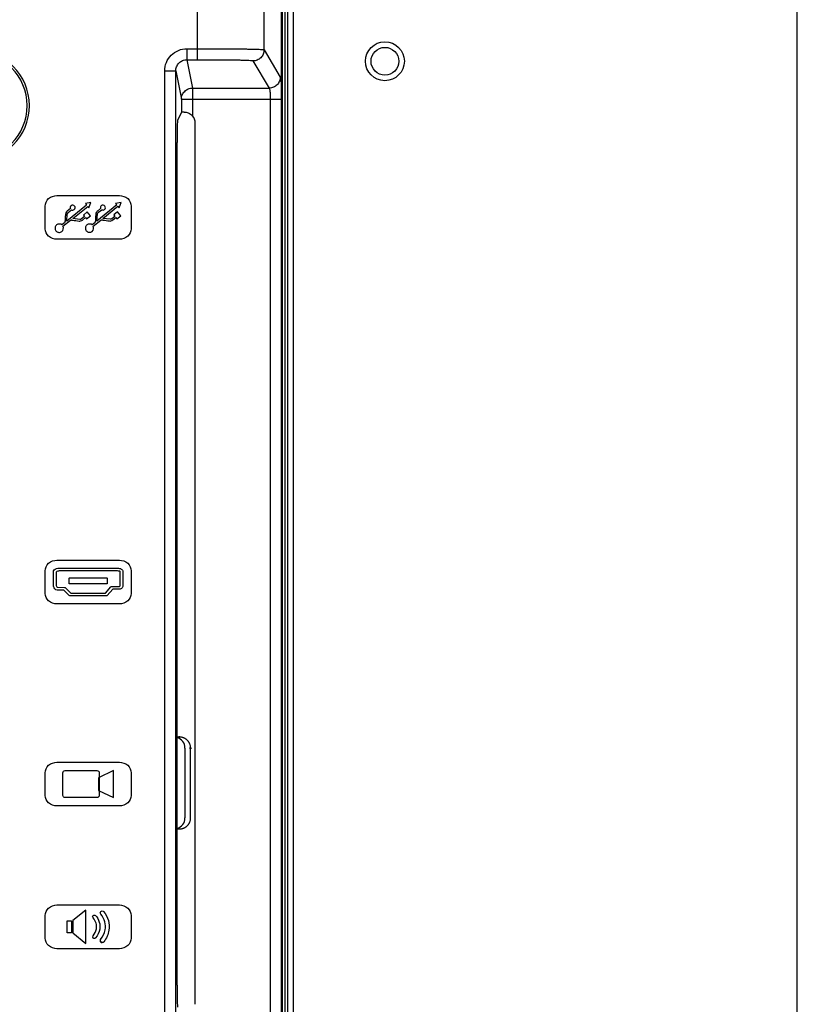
# Model space of a CAD drawing. Header units: millimetres. Extents: x 0 to 2577, y 0 to 841.
# Tile 31 of 68: x 1045 to 1115, y 495 to 583. Entities that reach past the tile are written whole.
import ezdxf

# ---------------------------------------------------------------- set-up
doc = ezdxf.new("R2010")
doc.units = ezdxf.units.MM
for name, color, linetype in [('BASE_PCB_V00-SHAPE', 7, 'Continuous'), ('LED_SHEET-SHAPE', 7, 'Continuous'), ('PROCESSING_MODULE_COVER-SHAPE', 7, 'Continuous'), ('RCJ-011-SHAPE', 7, 'Continuous'), ('REAR_CASE-12_DM-EX-SHAPE', 7, 'Continuous')]:
    doc.layers.add(name, color=color, linetype=linetype)

msp = doc.modelspace()

# ---------------------------------------------------------------- linework, layer by layer
at = {"layer": 'BASE_PCB_V00-SHAPE', "color": 7, "linetype": 'Continuous', "const_width": 0.119}
for points in [[(1059.639, 518.906), (1059.84, 518.906)], [(1060.84, 517.906), (1060.84, 511.606)], [(1059.84, 510.606), (1059.639, 510.606)]]:
    msp.add_lwpolyline(points, dxfattribs=at)
for points in [[(1060.84, 517.906, 0.414214), (1059.84, 518.906)], [(1059.84, 510.606, 0.414214), (1060.84, 511.606)]]:
    msp.add_lwpolyline(points, format="xyb", dxfattribs=at)
at = {"layer": 'BASE_PCB_V00-SHAPE', "color": 7, "linetype": 'Continuous'}
for centre in [(1059.84, 518.906), (1060.84, 517.906)]:
    msp.add_circle(centre, 0.05, dxfattribs=at)
at = {"layer": 'LED_SHEET-SHAPE', "color": 7, "linetype": 'Continuous'}
msp.add_arc((1041.34, 575.756), 4.8, 270, 90, dxfattribs=at)
at = {"layer": 'PROCESSING_MODULE_COVER-SHAPE', "color": 7, "linetype": 'Continuous'}
for p, q in [((1067.462, 580.776), (1067.462, 588.756)), ((1069.04, 450.756), (1069.04, 588.756)), ((1069.128, 450.756), (1069.128, 588.756)), ((1061.47, 579.889), (1061.47, 585.886)), ((1060.514, 580.885), (1060.514, 579.889)), ((1060.514, 580.885), (1061.47, 580.885)), ((1067.462, 580.776), (1068.926, 578.332)), ((1060.514, 579.889), (1061.47, 579.889)), ((1060.514, 579.889), (1061.023, 577.336)), ((1066.464, 579.78), (1067.928, 577.336)), ((1058.517, 578.88), (1059.516, 578.88)), ((1058.517, 489.632), (1058.517, 578.88)), ((1059.516, 489.632), (1059.516, 578.88)), ((1059.516, 578.88), (1060.023, 576.34)), ((1061.023, 577.336), (1067.928, 577.336)), ((1061.023, 577.336), (1061.023, 574.846)), ((1060.023, 576.34), (1069.022, 576.34)), ((1060.023, 576.34), (1060.023, 575.152)), ((1068.023, 576.34), (1068.023, 492.173)), ((1069.022, 576.34), (1069.022, 492.173)), ((1060.023, 575.152), (1059.673, 574.451)), ((1061.271, 494.826), (1061.271, 574.187)), ((1059.639, 496.561), (1059.639, 572.452)), ((1048.821, 567.658), (1054.44, 567.658)), ((1047.764, 564.671), (1047.764, 566.708)), ((1051.493, 566.805), (1049.696, 565.359)), ((1051.493, 566.805), (1049.696, 565.359)), ((1050.236, 565.597), (1051.588, 566.685)), ((1050.237, 565.596), (1051.588, 566.685)), ((1051.884, 567.027), (1051.379, 566.946)), ((1051.884, 567.027), (1051.379, 566.947)), ((1051.379, 566.947), (1051.493, 566.805)), ((1051.379, 566.946), (1051.493, 566.805)), ((1051.588, 566.685), (1051.699, 566.549)), ((1051.699, 566.549), (1051.884, 567.027)), ((1054.218, 566.812), (1052.423, 565.365)), ((1054.218, 566.812), (1052.423, 565.366)), ((1052.962, 565.603), (1054.315, 566.692)), ((1052.962, 565.603), (1054.315, 566.692)), ((1054.612, 567.033), (1054.104, 566.954)), ((1054.612, 567.033), (1054.104, 566.954)), ((1054.104, 566.954), (1054.218, 566.812)), ((1054.315, 566.692), (1054.424, 566.555)), ((1054.424, 566.555), (1054.612, 567.033)), ((1054.424, 566.555), (1054.612, 567.033)), ((1055.497, 566.708), (1055.497, 564.671)), ((1049.696, 565.359), (1049.754, 566.009)), ((1050.028, 566.482), (1049.748, 566.257)), ((1050.028, 566.482), (1049.748, 566.257)), ((1049.837, 566.148), (1050.12, 566.376)), ((1049.837, 566.148), (1050.12, 566.376)), ((1051.304, 565.779), (1051.04, 565.566)), ((1051.304, 565.779), (1051.04, 565.566)), ((1051.55, 566.181), (1051.205, 565.902)), ((1051.55, 566.18), (1051.205, 565.902)), ((1051.205, 565.902), (1051.304, 565.779)), ((1051.483, 565.557), (1051.83, 565.835)), ((1051.83, 565.835), (1051.55, 566.181)), ((1051.83, 565.835), (1051.55, 566.18)), ((1052.423, 565.366), (1052.479, 566.014)), ((1052.423, 565.365), (1052.479, 566.014)), ((1052.754, 566.488), (1052.474, 566.264)), ((1052.754, 566.488), (1052.474, 566.264)), ((1052.563, 566.154), (1052.847, 566.383)), ((1052.563, 566.155), (1052.846, 566.383)), ((1054.03, 565.786), (1053.766, 565.572)), ((1054.03, 565.786), (1053.766, 565.573)), ((1054.277, 566.188), (1053.93, 565.909)), ((1054.277, 566.187), (1053.93, 565.909)), ((1053.93, 565.909), (1054.03, 565.786)), ((1053.93, 565.909), (1054.03, 565.786)), ((1054.208, 565.564), (1054.556, 565.841)), ((1054.209, 565.563), (1054.556, 565.841)), ((1054.556, 565.841), (1054.277, 566.188)), ((1054.556, 565.841), (1054.277, 566.187)), ((1049.508, 565.207), (1049.268, 565.014)), ((1049.508, 565.207), (1049.268, 565.014)), ((1049.364, 564.893), (1050.047, 565.444)), ((1049.364, 564.894), (1050.047, 565.444)), ((1050.885, 565.512), (1050.236, 565.597)), ((1050.885, 565.512), (1050.237, 565.596)), ((1051.128, 565.456), (1051.393, 565.67)), ((1051.128, 565.457), (1051.393, 565.669)), ((1051.393, 565.67), (1051.484, 565.557)), ((1051.393, 565.669), (1051.483, 565.557)), ((1052.235, 565.214), (1051.994, 565.021)), ((1052.235, 565.214), (1051.994, 565.02)), ((1052.09, 564.901), (1052.773, 565.45)), ((1052.09, 564.901), (1052.773, 565.45)), ((1053.61, 565.519), (1052.962, 565.603)), ((1053.61, 565.519), (1052.962, 565.603)), ((1053.853, 565.463), (1054.118, 565.676)), ((1053.854, 565.463), (1054.118, 565.676)), ((1054.118, 565.676), (1054.209, 565.563)), ((1054.118, 565.676), (1054.208, 565.564)), ((1054.44, 563.72), (1048.821, 563.72)), ((1048.821, 534.822), (1054.44, 534.822)), ((1047.764, 531.835), (1047.764, 533.872)), ((1049.027, 534.104), (1054.282, 534.104)), ((1054.278, 533.849), (1049.027, 533.849)), ((1055.497, 533.872), (1055.497, 531.835)), ((1048.5, 532.586), (1048.5, 533.768)), ((1048.753, 533.754), (1048.754, 532.586)), ((1049.914, 532.731), (1049.914, 533.175)), ((1049.963, 533.221), (1053.299, 533.221)), ((1053.347, 533.175), (1053.347, 532.731)), ((1054.508, 532.612), (1054.508, 533.795)), ((1054.762, 533.795), (1054.762, 532.607)), ((1049.45, 532.118), (1048.828, 532.128)), ((1048.854, 532.379), (1049.505, 532.371)), ((1049.926, 531.641), (1049.45, 532.118)), ((1049.593, 532.334), (1050.068, 531.858)), ((1053.299, 532.687), (1049.963, 532.687)), ((1053.198, 531.858), (1053.684, 532.414)), ((1053.837, 532.203), (1053.351, 531.647)), ((1053.78, 532.457), (1054.443, 532.457)), ((1054.443, 532.203), (1053.837, 532.203)), ((1053.255, 531.604), (1050.016, 531.604)), ((1050.068, 531.858), (1053.198, 531.858)), ((1054.44, 530.885), (1048.821, 530.885)), ((1048.821, 516.626), (1054.44, 516.626)), ((1047.764, 513.638), (1047.764, 515.676)), ((1049.348, 513.638), (1049.348, 515.676)), ((1049.547, 515.876), (1052.423, 515.876)), ((1053.914, 515.877), (1052.558, 515.22)), ((1052.558, 515.22), (1052.558, 514.095)), ((1052.624, 515.676), (1052.624, 513.638)), ((1053.914, 513.438), (1053.914, 515.877)), ((1055.497, 515.676), (1055.497, 513.638)), ((1052.423, 513.438), (1049.547, 513.438)), ((1052.558, 514.095), (1053.914, 513.438)), ((1054.44, 512.689), (1048.821, 512.689)), ((1048.821, 503.77), (1054.44, 503.77)), ((1047.764, 500.782), (1047.764, 502.819)), ((1051.433, 503.316), (1050.239, 502.375)), ((1051.433, 500.3), (1051.433, 503.316)), ((1055.497, 502.819), (1055.497, 500.782)), ((1049.735, 502.356), (1050.139, 502.356)), ((1049.735, 501.259), (1049.735, 502.356)), ((1050.139, 502.356), (1050.139, 501.259)), ((1050.239, 502.375), (1050.239, 501.248)), ((1050.139, 501.259), (1049.735, 501.259)), ((1050.239, 501.248), (1051.433, 500.3)), ((1054.44, 499.832), (1048.821, 499.832))]:
    msp.add_line(p, q, dxfattribs=at)
for centre, radius, start, end in [((1041.34, 575.756), 5, 270, 90), ((1052.895, 500.553), 0.175, 143.62455, 270.00701)]:
    msp.add_arc(centre, radius, start, end, dxfattribs=at)
for centre, major_axis, ratio, start_param, end_param in [((1061.023, 575.152), (1, 0), 0.034921, 2.440802, 3.124139), ((1060.27, 574.186), (0.708, 0.708), 0.998783, -0.784789, -0.066131), ((1059.674, 572.452), (0, 2), 0.017455, 0.034907, 1.570796), ((1059.674, 496.561), (0, 2), 0.017455, -4.712389, -3.176499)]:
    msp.add_ellipse(centre, major_axis=major_axis, ratio=ratio, start_param=start_param, end_param=end_param, dxfattribs=at)
for points, knots in [([(1058.517, 578.88), (1058.517, 579.14), (1058.62, 579.667), (1059.063, 580.333), (1059.727, 580.78), (1060.254, 580.885), (1060.514, 580.885)], [0, 0, 0, 0, 0.250016, 0.500017, 0.750004, 1, 1, 1, 1]), ([(1061.47, 580.885), (1061.766, 580.885), (1062.356, 580.884), (1063.241, 580.883), (1064.124, 580.879), (1065.002, 580.872), (1065.725, 580.862), (1066.286, 580.85), (1066.671, 580.84), (1066.995, 580.831), (1067.238, 580.823), (1067.38, 580.81), (1067.45, 580.792), (1067.462, 580.776)], [0, 0, 0, 0, 0.14759, 0.295134, 0.442508, 0.589317, 0.734094, 0.80413, 0.869911, 0.926448, 0.967103, 0.990053, 1, 1, 1, 1]), ([(1067.462, 580.776), (1067.462, 580.647), (1067.409, 580.386), (1067.186, 580.055), (1066.855, 579.834), (1066.593, 579.781), (1066.464, 579.78)], [0, 0, 0, 0, 0.249584, 0.499603, 0.749854, 1, 1, 1, 1]), ([(1059.516, 578.88), (1059.516, 579.01), (1059.567, 579.274), (1059.787, 579.61), (1060.119, 579.836), (1060.383, 579.889), (1060.514, 579.889)], [0, 0, 0, 0, 0.249602, 0.499491, 0.749675, 1, 1, 1, 1]), ([(1061.47, 579.889), (1061.702, 579.889), (1062.166, 579.888), (1062.862, 579.887), (1063.557, 579.885), (1064.251, 579.881), (1064.828, 579.876), (1065.285, 579.869), (1065.622, 579.862), (1065.944, 579.854), (1066.21, 579.84), (1066.379, 579.827), (1066.454, 579.796), (1066.464, 579.78)], [0, 0, 0, 0, 0.139064, 0.278105, 0.417069, 0.555824, 0.693998, 0.76255, 0.830271, 0.896074, 0.955553, 0.988777, 1, 1, 1, 1]), ([(1068.926, 578.332), (1068.926, 578.203), (1068.873, 577.942), (1068.65, 577.611), (1068.319, 577.39), (1068.057, 577.337), (1067.928, 577.336)], [0, 0, 0, 0, 0.249584, 0.499603, 0.749854, 1, 1, 1, 1]), ([(1068.926, 578.332), (1068.938, 578.313), (1068.949, 578.244), (1068.967, 578.114), (1068.982, 577.922), (1068.996, 577.676), (1069.007, 577.385), (1069.019, 576.934), (1069.022, 576.582), (1069.022, 576.34)], [0, 0, 0, 0, 0.034501, 0.101294, 0.198596, 0.323232, 0.471007, 0.636907, 1, 1, 1, 1]), ([(1060.023, 576.34), (1060.023, 576.469), (1060.076, 576.731), (1060.299, 577.062), (1060.631, 577.284), (1060.893, 577.336), (1061.023, 577.336)], [0, 0, 0, 0, 0.249547, 0.499407, 0.749617, 1, 1, 1, 1]), ([(1067.928, 577.336), (1067.937, 577.328), (1067.951, 577.293), (1067.968, 577.228), (1067.983, 577.132), (1068.003, 576.954), (1068.019, 576.687), (1068.023, 576.461), (1068.023, 576.34)], [0, 0, 0, 0, 0.037863, 0.105747, 0.203117, 0.327243, 0.639062, 1, 1, 1, 1]), ([(1060.259, 575.174), (1060.387, 575.179), (1060.676, 575.134), (1060.92, 574.963), (1061.023, 574.846)], [0, 0, 0, 0, 0.45106, 1, 1, 1, 1]), ([(1047.764, 566.708), (1047.764, 566.955), (1048.017, 567.48), (1048.555, 567.658), (1048.821, 567.658)], [0, 0, 0, 0, 0.480939, 1, 1, 1, 1]), ([(1054.44, 567.658), (1054.706, 567.658), (1055.244, 567.48), (1055.497, 566.955), (1055.497, 566.708)], [0, 0, 0, 0, 0.519061, 1, 1, 1, 1]), ([(1049.59, 565.966), (1049.583, 565.901), (1049.566, 565.684), (1049.552, 565.466), (1049.544, 565.313)], [0, 0, 0, 0, 0.296234, 1, 1, 1, 1]), ([(1049.59, 565.966), (1049.583, 565.901), (1049.566, 565.684), (1049.552, 565.466), (1049.545, 565.313)], [0, 0, 0, 0, 0.29624, 1, 1, 1, 1]), ([(1049.748, 566.257), (1049.74, 566.253), (1049.651, 566.185), (1049.601, 566.068), (1049.59, 565.966)], [0, 0, 0, 0, 0.078462, 1, 1, 1, 1]), ([(1049.748, 566.257), (1049.74, 566.253), (1049.651, 566.185), (1049.601, 566.068), (1049.59, 565.966)], [0, 0, 0, 0, 0.078613, 1, 1, 1, 1]), ([(1049.754, 566.008), (1049.754, 566.012), (1049.762, 566.067), (1049.797, 566.117), (1049.837, 566.148)], [0, 0, 0, 0, 0.077658, 1, 1, 1, 1]), ([(1049.754, 566.009), (1049.754, 566.013), (1049.762, 566.067), (1049.797, 566.117), (1049.837, 566.148)], [0, 0, 0, 0, 0.077658, 1, 1, 1, 1]), ([(1052.315, 565.972), (1052.309, 565.908), (1052.292, 565.69), (1052.278, 565.473), (1052.271, 565.319)], [0, 0, 0, 0, 0.296324, 1, 1, 1, 1]), ([(1052.316, 565.972), (1052.309, 565.908), (1052.292, 565.69), (1052.278, 565.472), (1052.271, 565.319)], [0, 0, 0, 0, 0.296647, 1, 1, 1, 1]), ([(1052.474, 566.264), (1052.467, 566.259), (1052.377, 566.192), (1052.326, 566.075), (1052.315, 565.972)], [0, 0, 0, 0, 0.078776, 1, 1, 1, 1]), ([(1052.474, 566.264), (1052.467, 566.26), (1052.378, 566.192), (1052.327, 566.075), (1052.316, 565.972)], [0, 0, 0, 0, 0.078794, 1, 1, 1, 1]), ([(1052.479, 566.014), (1052.479, 566.019), (1052.488, 566.073), (1052.524, 566.123), (1052.563, 566.155)], [0, 0, 0, 0, 0.077479, 1, 1, 1, 1]), ([(1052.479, 566.014), (1052.479, 566.019), (1052.488, 566.073), (1052.524, 566.123), (1052.563, 566.154)], [0, 0, 0, 0, 0.077583, 1, 1, 1, 1]), ([(1048.792, 565.016), (1048.717, 564.956), (1048.611, 564.767), (1048.674, 564.56), (1048.734, 564.485)], [0, 0, 0, 0, 0.499361, 1, 1, 1, 1]), ([(1048.792, 565.016), (1048.717, 564.956), (1048.611, 564.767), (1048.674, 564.56), (1048.734, 564.485)], [0, 0, 0, 0, 0.499771, 1, 1, 1, 1]), ([(1049.545, 565.313), (1049.545, 565.31), (1049.541, 565.273), (1049.527, 565.236), (1049.508, 565.207)], [0, 0, 0, 0, 0.078263, 1, 1, 1, 1]), ([(1049.544, 565.313), (1049.544, 565.31), (1049.54, 565.273), (1049.527, 565.236), (1049.508, 565.207)], [0, 0, 0, 0, 0.07747, 1, 1, 1, 1]), ([(1050.047, 565.444), (1050.061, 565.45), (1050.098, 565.46), (1050.138, 565.463), (1050.161, 565.459)], [0, 0, 0, 0, 0.401073, 1, 1, 1, 1]), ([(1050.047, 565.444), (1050.061, 565.449), (1050.098, 565.46), (1050.138, 565.463), (1050.161, 565.458)], [0, 0, 0, 0, 0.401297, 1, 1, 1, 1]), ([(1050.161, 565.459), (1050.184, 565.455), (1050.4, 565.42), (1050.616, 565.384), (1050.809, 565.364)], [0, 0, 0, 0, 0.109474, 1, 1, 1, 1]), ([(1050.161, 565.458), (1050.184, 565.454), (1050.4, 565.419), (1050.616, 565.384), (1050.809, 565.364)], [0, 0, 0, 0, 0.109481, 1, 1, 1, 1]), ([(1050.809, 565.364), (1050.856, 565.359), (1050.969, 565.361), (1051.084, 565.407), (1051.128, 565.457)], [0, 0, 0, 0, 0.41549, 1, 1, 1, 1]), ([(1050.809, 565.364), (1050.856, 565.359), (1050.969, 565.361), (1051.084, 565.407), (1051.128, 565.456)], [0, 0, 0, 0, 0.415645, 1, 1, 1, 1]), ([(1051.04, 565.566), (1051.022, 565.552), (1050.975, 565.523), (1050.917, 565.507), (1050.885, 565.512)], [0, 0, 0, 0, 0.414118, 1, 1, 1, 1]), ([(1051.04, 565.566), (1051.022, 565.552), (1050.975, 565.523), (1050.917, 565.507), (1050.885, 565.512)], [0, 0, 0, 0, 0.413454, 1, 1, 1, 1]), ([(1051.517, 565.022), (1051.443, 564.962), (1051.337, 564.774), (1051.4, 564.567), (1051.46, 564.492)], [0, 0, 0, 0, 0.499661, 1, 1, 1, 1]), ([(1051.517, 565.023), (1051.443, 564.962), (1051.337, 564.774), (1051.4, 564.567), (1051.46, 564.492)], [0, 0, 0, 0, 0.499044, 1, 1, 1, 1]), ([(1052.271, 565.319), (1052.27, 565.316), (1052.266, 565.279), (1052.253, 565.243), (1052.235, 565.214)], [0, 0, 0, 0, 0.078515, 1, 1, 1, 1]), ([(1052.271, 565.319), (1052.27, 565.316), (1052.266, 565.279), (1052.253, 565.243), (1052.235, 565.214)], [0, 0, 0, 0, 0.078192, 1, 1, 1, 1]), ([(1052.773, 565.45), (1052.787, 565.456), (1052.824, 565.467), (1052.864, 565.47), (1052.887, 565.466)], [0, 0, 0, 0, 0.396982, 1, 1, 1, 1]), ([(1052.773, 565.45), (1052.787, 565.456), (1052.824, 565.466), (1052.864, 565.47), (1052.887, 565.465)], [0, 0, 0, 0, 0.396713, 1, 1, 1, 1]), ([(1052.887, 565.466), (1052.911, 565.462), (1053.126, 565.426), (1053.341, 565.39), (1053.534, 565.37)], [0, 0, 0, 0, 0.109972, 1, 1, 1, 1]), ([(1052.887, 565.465), (1052.911, 565.461), (1053.126, 565.426), (1053.341, 565.391), (1053.534, 565.37)], [0, 0, 0, 0, 0.109802, 1, 1, 1, 1]), ([(1053.534, 565.37), (1053.581, 565.365), (1053.694, 565.368), (1053.81, 565.413), (1053.853, 565.463)], [0, 0, 0, 0, 0.416308, 1, 1, 1, 1]), ([(1053.534, 565.37), (1053.581, 565.364), (1053.694, 565.367), (1053.81, 565.413), (1053.854, 565.463)], [0, 0, 0, 0, 0.415546, 1, 1, 1, 1]), ([(1053.766, 565.573), (1053.748, 565.558), (1053.7, 565.529), (1053.642, 565.514), (1053.61, 565.519)], [0, 0, 0, 0, 0.41079, 1, 1, 1, 1]), ([(1053.766, 565.572), (1053.748, 565.558), (1053.7, 565.529), (1053.642, 565.514), (1053.61, 565.519)], [0, 0, 0, 0, 0.410844, 1, 1, 1, 1]), ([(1048.821, 563.72), (1048.555, 563.72), (1048.017, 563.898), (1047.764, 564.424), (1047.764, 564.671)], [0, 0, 0, 0, 0.518886, 1, 1, 1, 1]), ([(1048.734, 564.485), (1048.794, 564.41), (1048.983, 564.305), (1049.189, 564.368), (1049.264, 564.428)], [0, 0, 0, 0, 0.499513, 1, 1, 1, 1]), ([(1048.734, 564.485), (1048.795, 564.41), (1048.983, 564.305), (1049.189, 564.368), (1049.264, 564.428)], [0, 0, 0, 0, 0.499264, 1, 1, 1, 1]), ([(1051.46, 564.492), (1051.52, 564.417), (1051.709, 564.311), (1051.915, 564.374), (1051.991, 564.435)], [0, 0, 0, 0, 0.499989, 1, 1, 1, 1]), ([(1051.46, 564.492), (1051.521, 564.417), (1051.709, 564.311), (1051.916, 564.375), (1051.991, 564.435)], [0, 0, 0, 0, 0.499329, 1, 1, 1, 1]), ([(1055.497, 564.671), (1055.497, 564.424), (1055.244, 563.898), (1054.706, 563.72), (1054.44, 563.72)], [0, 0, 0, 0, 0.481114, 1, 1, 1, 1]), ([(1047.764, 533.872), (1047.764, 534.119), (1048.017, 534.644), (1048.555, 534.822), (1048.821, 534.822)], [0, 0, 0, 0, 0.481103, 1, 1, 1, 1]), ([(1054.44, 534.822), (1054.706, 534.822), (1055.244, 534.644), (1055.497, 534.119), (1055.497, 533.872)], [0, 0, 0, 0, 0.519061, 1, 1, 1, 1]), ([(1048.5, 533.768), (1048.502, 533.831), (1048.607, 534.053), (1048.867, 534.104), (1049.027, 534.104)], [0, 0, 0, 0, 0.283542, 1, 1, 1, 1]), ([(1049.027, 533.849), (1048.984, 533.849), (1048.894, 533.843), (1048.764, 533.81), (1048.753, 533.754)], [0, 0, 0, 0, 0.428653, 1, 1, 1, 1]), ([(1054.508, 533.795), (1054.488, 533.818), (1054.4, 533.831), (1054.327, 533.848), (1054.278, 533.849)], [0, 0, 0, 0, 0.387179, 1, 1, 1, 1]), ([(1054.282, 534.104), (1054.393, 534.1), (1054.603, 534.08), (1054.762, 533.888), (1054.762, 533.795)], [0, 0, 0, 0, 0.54203, 1, 1, 1, 1]), ([(1048.828, 532.128), (1048.748, 532.139), (1048.556, 532.247), (1048.5, 532.465), (1048.5, 532.586)], [0, 0, 0, 0, 0.398702, 1, 1, 1, 1]), ([(1048.754, 532.586), (1048.754, 532.551), (1048.758, 532.473), (1048.81, 532.39), (1048.854, 532.379)], [0, 0, 0, 0, 0.442583, 1, 1, 1, 1]), ([(1054.762, 532.607), (1054.758, 532.511), (1054.719, 532.317), (1054.532, 532.203), (1054.443, 532.203)], [0, 0, 0, 0, 0.519208, 1, 1, 1, 1]), ([(1048.821, 530.885), (1048.555, 530.885), (1048.017, 531.063), (1047.764, 531.589), (1047.764, 531.835)], [0, 0, 0, 0, 0.518634, 1, 1, 1, 1]), ([(1055.497, 531.835), (1055.497, 531.589), (1055.244, 531.063), (1054.706, 530.885), (1054.44, 530.885)], [0, 0, 0, 0, 0.481202, 1, 1, 1, 1]), ([(1047.764, 515.676), (1047.764, 515.923), (1048.017, 516.448), (1048.555, 516.626), (1048.821, 516.626)], [0, 0, 0, 0, 0.481103, 1, 1, 1, 1]), ([(1054.44, 516.626), (1054.706, 516.626), (1055.244, 516.448), (1055.497, 515.923), (1055.497, 515.676)], [0, 0, 0, 0, 0.519061, 1, 1, 1, 1]), ([(1048.821, 512.689), (1048.555, 512.689), (1048.017, 512.867), (1047.764, 513.392), (1047.764, 513.638)], [0, 0, 0, 0, 0.518931, 1, 1, 1, 1]), ([(1055.497, 513.638), (1055.497, 513.392), (1055.244, 512.866), (1054.706, 512.689), (1054.44, 512.689)], [0, 0, 0, 0, 0.480905, 1, 1, 1, 1]), ([(1047.764, 502.819), (1047.764, 503.066), (1048.017, 503.592), (1048.555, 503.77), (1048.821, 503.77)], [0, 0, 0, 0, 0.48142, 1, 1, 1, 1]), ([(1054.44, 503.77), (1054.706, 503.77), (1055.245, 503.592), (1055.497, 503.066), (1055.497, 502.819)], [0, 0, 0, 0, 0.518745, 1, 1, 1, 1]), ([(1052.079, 502.61), (1052.052, 502.637), (1052.018, 502.716), (1052.068, 502.833), (1052.184, 502.882), (1052.263, 502.849), (1052.29, 502.822)], [0, 0, 0, 0, 0.250421, 0.500348, 0.750318, 1, 1, 1, 1]), ([(1052.29, 502.822), (1052.452, 502.661), (1052.67, 502.252), (1052.731, 501.503), (1052.481, 501.032), (1052.302, 500.806)], [0, 0, 0, 0, 0.312947, 0.60539, 1, 1, 1, 1]), ([(1052.767, 502.943), (1052.737, 502.976), (1052.701, 503.07), (1052.763, 503.204), (1052.901, 503.257), (1052.992, 503.215), (1053.023, 503.182)], [0, 0, 0, 0, 0.250071, 0.500301, 0.749733, 1, 1, 1, 1]), ([(1052.754, 500.656), (1052.947, 500.918), (1053.213, 501.448), (1053.173, 502.289), (1052.942, 502.755), (1052.767, 502.943)], [0, 0, 0, 0, 0.395862, 0.687248, 1, 1, 1, 1]), ([(1053.023, 503.182), (1053.23, 502.959), (1053.5, 502.401), (1053.576, 501.401), (1053.265, 500.76), (1053.036, 500.449)], [0, 0, 0, 0, 0.310642, 0.606046, 1, 1, 1, 1]), ([(1052.067, 500.993), (1052.211, 501.174), (1052.415, 501.546), (1052.385, 502.15), (1052.208, 502.478), (1052.079, 502.61)], [0, 0, 0, 0, 0.395871, 0.684567, 1, 1, 1, 1]), ([(1048.821, 499.832), (1048.555, 499.832), (1048.017, 500.01), (1047.764, 500.536), (1047.764, 500.782)], [0, 0, 0, 0, 0.518687, 1, 1, 1, 1]), ([(1052.185, 500.749), (1052.152, 500.749), (1052.043, 500.781), (1052.023, 500.937), (1052.067, 500.993)], [0, 0, 0, 0, 0.316957, 1, 1, 1, 1]), ([(1055.497, 500.782), (1055.497, 500.536), (1055.244, 500.01), (1054.706, 499.832), (1054.44, 499.832)], [0, 0, 0, 0, 0.481148, 1, 1, 1, 1])]:
    msp.add_open_spline(points, degree=3, knots=knots, dxfattribs=at)
for points in [[(1050.095, 566.745), (1050.024, 566.689), (1049.993, 566.565), (1050.028, 566.482)], [(1050.095, 566.745), (1050.024, 566.689), (1049.993, 566.565), (1050.028, 566.482)], [(1050.412, 566.711), (1050.344, 566.793), (1050.177, 566.812), (1050.095, 566.745)], [(1050.412, 566.711), (1050.344, 566.793), (1050.177, 566.812), (1050.095, 566.745)], [(1050.376, 566.394), (1050.46, 566.46), (1050.477, 566.628), (1050.412, 566.711)], [(1050.377, 566.394), (1050.46, 566.46), (1050.478, 566.627), (1050.412, 566.711)], [(1052.821, 566.751), (1052.75, 566.695), (1052.719, 566.572), (1052.754, 566.488)], [(1053.136, 566.717), (1053.071, 566.8), (1052.903, 566.818), (1052.821, 566.751)], [(1053.103, 566.4), (1053.186, 566.466), (1053.203, 566.635), (1053.136, 566.717)], [(1053.103, 566.4), (1053.186, 566.466), (1053.203, 566.635), (1053.136, 566.717)], [(1050.12, 566.376), (1050.193, 566.331), (1050.31, 566.34), (1050.377, 566.394)], [(1050.12, 566.376), (1050.193, 566.331), (1050.31, 566.34), (1050.376, 566.394)], [(1052.846, 566.383), (1052.919, 566.338), (1053.036, 566.346), (1053.103, 566.4)], [(1052.847, 566.383), (1052.919, 566.338), (1053.036, 566.347), (1053.103, 566.4)], [(1049.268, 565.014), (1049.145, 565.114), (1048.916, 565.116), (1048.792, 565.016)], [(1049.268, 565.014), (1049.146, 565.114), (1048.916, 565.116), (1048.792, 565.016)], [(1049.264, 564.428), (1049.388, 564.528), (1049.437, 564.753), (1049.364, 564.894)], [(1049.264, 564.428), (1049.388, 564.528), (1049.437, 564.753), (1049.364, 564.893)], [(1051.994, 565.02), (1051.871, 565.121), (1051.641, 565.122), (1051.517, 565.022)], [(1051.994, 565.021), (1051.871, 565.121), (1051.641, 565.122), (1051.517, 565.023)], [(1051.991, 564.435), (1052.114, 564.535), (1052.163, 564.76), (1052.09, 564.901)], [(1051.991, 564.435), (1052.114, 564.536), (1052.162, 564.76), (1052.09, 564.901)], [(1049.914, 533.175), (1049.914, 533.198), (1049.94, 533.221), (1049.963, 533.221)], [(1053.299, 533.221), (1053.321, 533.221), (1053.347, 533.198), (1053.347, 533.175)], [(1049.505, 532.371), (1049.537, 532.37), (1049.57, 532.356), (1049.593, 532.334)], [(1049.963, 532.687), (1049.941, 532.687), (1049.914, 532.709), (1049.914, 532.731)], [(1053.347, 532.731), (1053.347, 532.709), (1053.321, 532.687), (1053.299, 532.687)], [(1053.684, 532.414), (1053.707, 532.44), (1053.745, 532.457), (1053.78, 532.457)], [(1054.443, 532.457), (1054.499, 532.457), (1054.506, 532.557), (1054.508, 532.612)], [(1050.016, 531.604), (1049.983, 531.604), (1049.949, 531.618), (1049.926, 531.641)], [(1053.351, 531.647), (1053.328, 531.621), (1053.291, 531.604), (1053.255, 531.604)], [(1049.348, 515.676), (1049.348, 515.771), (1049.453, 515.876), (1049.547, 515.876)], [(1052.423, 515.876), (1052.518, 515.876), (1052.624, 515.771), (1052.624, 515.676)], [(1049.547, 513.438), (1049.453, 513.438), (1049.348, 513.544), (1049.348, 513.638)], [(1052.624, 513.638), (1052.624, 513.544), (1052.518, 513.438), (1052.423, 513.438)], [(1052.079, 502.61), (1052.029, 502.66), (1052.029, 502.772), (1052.079, 502.822)], [(1052.079, 502.822), (1052.129, 502.872), (1052.24, 502.872), (1052.29, 502.822)], [(1052.767, 502.943), (1052.711, 503.004), (1052.715, 503.134), (1052.776, 503.191)], [(1052.776, 503.191), (1052.836, 503.247), (1052.967, 503.242), (1053.023, 503.182)], [(1052.092, 500.782), (1052.036, 500.826), (1052.023, 500.937), (1052.067, 500.993)], [(1052.185, 500.749), (1052.152, 500.749), (1052.117, 500.761), (1052.092, 500.782)], [(1052.302, 500.806), (1052.275, 500.772), (1052.228, 500.749), (1052.185, 500.749)], [(1052.791, 500.412), (1052.725, 500.461), (1052.705, 500.59), (1052.754, 500.656)], [(1052.895, 500.378), (1052.859, 500.378), (1052.821, 500.39), (1052.791, 500.412)], [(1053.036, 500.449), (1053.005, 500.407), (1052.948, 500.378), (1052.895, 500.378)]]:
    msp.add_open_spline(points, degree=3, dxfattribs=at)
at = {"layer": 'RCJ-011-SHAPE', "color": 7, "linetype": 'Continuous'}
msp.add_line((1060.34, 517.906), (1060.34, 511.606), dxfattribs=at)
for centre, start, end in [((1059.34, 517.906), 0, 72.60814), ((1059.34, 511.606), 287.39186, 0)]:
    msp.add_arc(centre, 1, start, end, dxfattribs=at)
at = {"layer": 'REAR_CASE-12_DM-EX-SHAPE', "color": 7, "linetype": 'Continuous'}
for p, q in [((1115.462, 407.838), (1115.462, 631.675)), ((1069.34, 588.756), (1069.34, 450.756)), ((1069.578, 588.756), (1069.578, 450.756)), ((1070.077, 588.756), (1070.077, 450.756))]:
    msp.add_line(p, q, dxfattribs=at)
for radius in [1.75, 1.25]:
    msp.add_circle((1078.34, 579.756), radius, dxfattribs=at)

doc.saveas('drawing.dxf')
